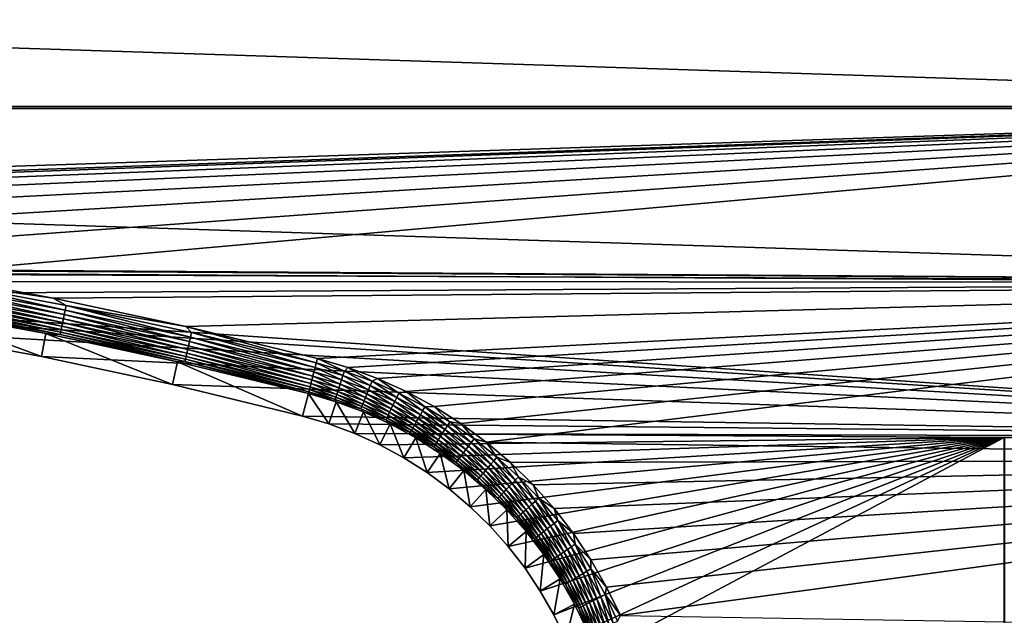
# Model space of a CAD drawing. Extents: x -320 to 320, y -695 to 695.
# Tile 88 of 169: x 107 to 223, y 64 to 134. Entities that reach past the tile are written whole.
import ezdxf

# ---------------------------------------------------------------- set-up
doc = ezdxf.new("R2010")
doc.units = 0
doc.header["$LTSCALE"] = 50.062222
for name, color, linetype in [('1', 7, 'CONTINUOUS'), ('136', 7, 'CONTINUOUS'), ('137', 7, 'CONTINUOUS'), ('164', 7, 'CONTINUOUS'), ('167', 7, 'CONTINUOUS'), ('2', 7, 'CONTINUOUS'), ('35', 7, 'CONTINUOUS'), ('42', 7, 'CONTINUOUS'), ('83', 7, 'CONTINUOUS'), ('90', 7, 'CONTINUOUS')]:
    doc.layers.add(name, color=color, linetype=linetype)

msp = doc.modelspace()

# ---------------------------------------------------------------- linework, layer by layer
at = {"layer": '1', "color": 7, "linetype": 'CONTINUOUS'}
for points in [[(-318.39, 123.88), (-317.65, 144.51), (318.39, 123.88), (-318.39, 123.88)], [(318.39, 123.88), (-317.65, 144.51), (317.65, 144.51), (318.39, 123.88)], [(319.01, 103.24), (-318.39, 123.88), (318.39, 123.88), (319.01, 103.24)], [(-318.39, 123.88), (319.01, 103.24), (0, 105.29), (-318.39, 123.88)], [(0, 105.29), (319.01, 103.24), (15.73, 105.07), (0, 105.29)], [(15.73, 105.07), (319.01, 103.24), (31.45, 104.41), (15.73, 105.07)], [(31.45, 104.41), (319.01, 103.24), (47.14, 103.3), (31.45, 104.41)], [(47.14, 103.3), (319.01, 103.24), (62.79, 101.76), (47.14, 103.3)], [(62.79, 101.76), (319.01, 103.24), (307.5, 85), (62.79, 101.76)], [(78.4, 99.78), (62.79, 101.76), (307.5, 85), (78.4, 99.78)], [(93.94, 97.36), (78.4, 99.78), (307.5, 85), (93.94, 97.36)], [(109.41, 94.51), (93.94, 97.36), (307.5, 85), (109.41, 94.51)], [(124.8, 91.22), (109.41, 94.51), (307.5, 85), (124.8, 91.22)], [(140.08, 87.5), (124.8, 91.22), (307.5, 85), (140.08, 87.5)], [(143.18, 86.59), (140.08, 87.5), (307.5, 85), (143.18, 86.59)], [(146.21, 85.46), (143.18, 86.59), (307.5, 85), (146.21, 85.46)], [(149.15, 84.12), (146.21, 85.46), (222.5, 85), (149.15, 84.12)], [(146.21, 85.46), (307.5, 85), (222.5, 85), (146.21, 85.46)], [(151.99, 82.59), (149.15, 84.12), (222.5, 85), (151.99, 82.59)], [(154.71, 80.86), (151.99, 82.59), (222.5, 85), (154.71, 80.86)], [(157.31, 78.94), (154.71, 80.86), (222.5, 85), (157.31, 78.94)], [(159.77, 76.85), (157.31, 78.94), (222.5, 85), (159.77, 76.85)], [(162.09, 74.6), (159.77, 76.85), (222.5, 85), (162.09, 74.6)], [(164.23, 72.19), (162.09, 74.6), (222.5, 85), (164.23, 72.19)], [(166.21, 69.63), (164.23, 72.19), (222.5, 85), (166.21, 69.63)], [(168, 66.95), (166.21, 69.63), (222.5, 85), (168, 66.95)], [(169.61, 64.14), (168, 66.95), (222.5, 85), (169.61, 64.14)], [(171.01, 61.23), (169.61, 64.14), (222.5, 85), (171.01, 61.23)], [(172.21, 58.24), (171.01, 61.23), (222.5, 85), (172.21, 58.24)], [(222.5, -85), (172.21, 58.24), (222.5, 85), (222.5, -85)]]:
    msp.add_3dface(points, dxfattribs=at)
at = {"layer": '136', "color": 7, "linetype": 'CONTINUOUS'}
for points in [[(222.5, -85), (222.5, 85), (222.5, -85, -6), (222.5, -85)], [(222.5, -85, -6), (222.5, 85), (222.5, 85, -6), (222.5, -85, -6)]]:
    msp.add_3dface(points, dxfattribs=at)
at = {"layer": '137', "color": 7, "linetype": 'CONTINUOUS'}
for points in [[(222.5, 85), (307.5, 85), (222.5, 85, -6), (222.5, 85)], [(307.5, 85), (307.5, 85, -6), (222.5, 85, -6), (307.5, 85)]]:
    msp.add_3dface(points, dxfattribs=at)
at = {"layer": '164', "color": 7, "linetype": 'CONTINUOUS'}
for points in [[(222.5, 85, -6), (307.5, 85, -6), (307.49, 84.99, -6.19), (222.5, 85, -6)], [(222.51, 84.99, -6.19), (222.5, 85, -6), (307.49, 84.99, -6.19), (222.51, 84.99, -6.19)]]:
    msp.add_3dface(points, dxfattribs=at)
at = {"layer": '167', "color": 7, "linetype": 'CONTINUOUS'}
for points in [[(222.5, -85, -6), (222.5, 85, -6), (222.51, 84.99, -6.19), (222.5, -85, -6)], [(222.51, -84.99, -6.19), (222.5, -85, -6), (222.51, 84.99, -6.19), (222.51, -84.99, -6.19)]]:
    msp.add_3dface(points, dxfattribs=at)
at = {"layer": '2', "color": 7, "linetype": 'CONTINUOUS'}
for points in [[(311.39, 123.65, 11), (310.66, 144.25, 11), (-311.39, 123.65, 11), (311.39, 123.65, 11)], [(-311.39, 123.65, 11), (310.66, 144.25, 11), (-310.66, 144.25, 11), (-311.39, 123.65, 11)], [(-312.01, 103.05, 11), (311.39, 123.65, 11), (-311.39, 123.65, 11), (-312.01, 103.05, 11)], [(311.39, 123.65, 11), (-312.01, 103.05, 11), (-15.93, 112.06, 11), (311.39, 123.65, 11)], [(0, 112.29, 11), (311.39, 123.65, 11), (-15.93, 112.06, 11), (0, 112.29, 11)], [(15.93, 112.06, 11), (311.39, 123.65, 11), (0, 112.29, 11), (15.93, 112.06, 11)], [(31.84, 111.39, 11), (311.39, 123.65, 11), (15.93, 112.06, 11), (31.84, 111.39, 11)], [(47.73, 110.28, 11), (311.39, 123.65, 11), (31.84, 111.39, 11), (47.73, 110.28, 11)], [(63.58, 108.71, 11), (311.39, 123.65, 11), (47.73, 110.28, 11), (63.58, 108.71, 11)], [(79.38, 106.71, 11), (311.39, 123.65, 11), (63.58, 108.71, 11), (79.38, 106.71, 11)], [(95.12, 104.26, 11), (311.39, 123.65, 11), (79.38, 106.71, 11), (95.12, 104.26, 11)], [(312.01, 103.05, 11), (311.39, 123.65, 11), (95.12, 104.26, 11), (312.01, 103.05, 11)], [(110.78, 101.37, 11), (312.01, 103.05, 11), (95.12, 104.26, 11), (110.78, 101.37, 11)], [(126.36, 98.04, 11), (312.01, 103.05, 11), (110.78, 101.37, 11), (126.36, 98.04, 11)], [(141.83, 94.28, 11), (312.01, 103.05, 11), (126.36, 98.04, 11), (141.83, 94.28, 11)], [(312.01, 103.05, 11), (141.83, 94.28, 11), (145.39, 93.22, 11), (312.01, 103.05, 11)], [(148.88, 91.93, 11), (312.01, 103.05, 11), (145.39, 93.22, 11), (148.88, 91.93, 11)], [(152.26, 90.39, 11), (312.01, 103.05, 11), (148.88, 91.93, 11), (152.26, 90.39, 11)], [(155.53, 88.62, 11), (312.01, 103.05, 11), (152.26, 90.39, 11), (155.53, 88.62, 11)], [(158.66, 86.63, 11), (312.01, 103.05, 11), (155.53, 88.62, 11), (158.66, 86.63, 11)], [(161.66, 84.43, 11), (312.01, 103.05, 11), (158.66, 86.63, 11), (161.66, 84.43, 11)], [(312.52, 82.44, 11), (312.01, 103.05, 11), (161.66, 84.43, 11), (312.52, 82.44, 11)], [(164.49, 82.03, 11), (312.52, 82.44, 11), (161.66, 84.43, 11), (164.49, 82.03, 11)], [(167.15, 79.43, 11), (312.52, 82.44, 11), (164.49, 82.03, 11), (167.15, 79.43, 11)], [(169.62, 76.66, 11), (312.52, 82.44, 11), (167.15, 79.43, 11), (169.62, 76.66, 11)], [(171.89, 73.72, 11), (312.52, 82.44, 11), (169.62, 76.66, 11), (171.89, 73.72, 11)], [(173.95, 70.63, 11), (312.52, 82.44, 11), (171.89, 73.72, 11), (173.95, 70.63, 11)], [(175.8, 67.4, 11), (312.52, 82.44, 11), (173.95, 70.63, 11), (175.8, 67.4, 11)], [(177.41, 64.06, 11), (312.52, 82.44, 11), (175.8, 67.4, 11), (177.41, 64.06, 11)], [(312.91, 61.83, 11), (312.52, 82.44, 11), (177.41, 64.06, 11), (312.91, 61.83, 11)]]:
    msp.add_3dface(points, dxfattribs=at)
at = {"layer": '35', "color": 7, "linetype": 'CONTINUOUS'}
for points in [[(93.94, 97.36), (109.41, 94.51), (94.4, 100.06, 7.97), (93.94, 97.36)], [(94.4, 100.06, 7.97), (109.41, 94.51), (109.95, 97.2, 7.97), (94.4, 100.06, 7.97)], [(109.41, 94.51), (124.8, 91.22), (109.95, 97.2, 7.97), (109.41, 94.51)], [(109.95, 97.2, 7.97), (124.8, 91.22), (125.41, 93.89, 7.97), (109.95, 97.2, 7.97)], [(124.8, 91.22), (140.08, 87.5), (125.41, 93.89, 7.97), (124.8, 91.22)], [(125.41, 93.89, 7.97), (140.08, 87.5), (140.77, 90.16, 7.97), (125.41, 93.89, 7.97)]]:
    msp.add_3dface(points, dxfattribs=at)
at = {"layer": '42', "color": 7, "linetype": 'CONTINUOUS'}
for points in [[(140.08, 87.5), (143.18, 86.59), (140.77, 90.16, 7.97), (140.08, 87.5)], [(140.77, 90.16, 7.97), (143.18, 86.59), (144.05, 89.19, 7.97), (140.77, 90.16, 7.97)], [(143.18, 86.59), (146.21, 85.46), (144.05, 89.19, 7.97), (143.18, 86.59)], [(144.05, 89.19, 7.97), (146.21, 85.46), (147.25, 87.99, 7.97), (144.05, 89.19, 7.97)], [(146.21, 85.46), (149.15, 84.12), (147.25, 87.99, 7.97), (146.21, 85.46)], [(147.25, 87.99, 7.97), (149.15, 84.12), (150.37, 86.58, 7.97), (147.25, 87.99, 7.97)], [(149.15, 84.12), (151.99, 82.59), (150.37, 86.58, 7.97), (149.15, 84.12)], [(150.37, 86.58, 7.97), (151.99, 82.59), (153.37, 84.95, 7.97), (150.37, 86.58, 7.97)], [(151.99, 82.59), (154.71, 80.86), (153.37, 84.95, 7.97), (151.99, 82.59)], [(153.37, 84.95, 7.97), (154.71, 80.86), (156.26, 83.12, 7.97), (153.37, 84.95, 7.97)], [(154.71, 80.86), (157.31, 78.94), (156.26, 83.12, 7.97), (154.71, 80.86)], [(156.26, 83.12, 7.97), (157.31, 78.94), (159.02, 81.09, 7.97), (156.26, 83.12, 7.97)], [(157.31, 78.94), (159.77, 76.85), (159.02, 81.09, 7.97), (157.31, 78.94)], [(159.02, 81.09, 7.97), (159.77, 76.85), (161.62, 78.88, 7.97), (159.02, 81.09, 7.97)], [(159.77, 76.85), (162.09, 74.6), (161.62, 78.88, 7.97), (159.77, 76.85)], [(161.62, 78.88, 7.97), (162.09, 74.6), (164.07, 76.49, 7.97), (161.62, 78.88, 7.97)], [(162.09, 74.6), (164.23, 72.19), (164.07, 76.49, 7.97), (162.09, 74.6)], [(164.07, 76.49, 7.97), (164.23, 72.19), (166.34, 73.94, 7.97), (164.07, 76.49, 7.97)], [(164.23, 72.19), (166.21, 69.63), (166.34, 73.94, 7.97), (164.23, 72.19)], [(166.34, 73.94, 7.97), (166.21, 69.63), (168.44, 71.23, 7.97), (166.34, 73.94, 7.97)], [(166.21, 69.63), (168, 66.95), (168.44, 71.23, 7.97), (166.21, 69.63)], [(168.44, 71.23, 7.97), (168, 66.95), (170.33, 68.39, 7.97), (168.44, 71.23, 7.97)], [(168, 66.95), (169.61, 64.14), (170.33, 68.39, 7.97), (168, 66.95)], [(170.33, 68.39, 7.97), (169.61, 64.14), (172.03, 65.42, 7.97), (170.33, 68.39, 7.97)], [(169.61, 64.14), (171.01, 61.23), (172.03, 65.42, 7.97), (169.61, 64.14)], [(172.03, 65.42, 7.97), (171.01, 61.23), (173.52, 62.34, 7.97), (172.03, 65.42, 7.97)]]:
    msp.add_3dface(points, dxfattribs=at)
at = {"layer": '83', "color": 7, "linetype": 'CONTINUOUS'}
for points in [[(110.78, 101.37, 11), (95.12, 104.26, 11), (97.5, 103.28, 10.97), (110.78, 101.37, 11)], [(112.2, 99.96, 10.86), (97.5, 103.28, 10.97), (97.4, 102.74, 10.86), (112.2, 99.96, 10.86)], [(112.31, 100.49, 10.97), (110.78, 101.37, 11), (97.5, 103.28, 10.97), (112.31, 100.49, 10.97)], [(112.31, 100.49, 10.97), (97.5, 103.28, 10.97), (112.2, 99.96, 10.86), (112.31, 100.49, 10.97)], [(112, 98.94, 10.46), (97.31, 102.22, 10.69), (97.23, 101.72, 10.46), (112, 98.94, 10.46)], [(112.1, 99.44, 10.69), (97.4, 102.74, 10.86), (97.31, 102.22, 10.69), (112.1, 99.44, 10.69)], [(112.1, 99.44, 10.69), (97.31, 102.22, 10.69), (112, 98.94, 10.46), (112.1, 99.44, 10.69)], [(112.2, 99.96, 10.86), (97.4, 102.74, 10.86), (112.1, 99.44, 10.69), (112.2, 99.96, 10.86)], [(111.74, 97.67, 9.41), (97.07, 100.83, 9.81), (97, 100.45, 9.41), (111.74, 97.67, 9.41)], [(111.82, 98.05, 9.81), (97.14, 101.26, 10.16), (97.07, 100.83, 9.81), (111.82, 98.05, 9.81)], [(111.82, 98.05, 9.81), (97.07, 100.83, 9.81), (111.74, 97.67, 9.41), (111.82, 98.05, 9.81)], [(111.9, 98.48, 10.16), (97.23, 101.72, 10.46), (97.14, 101.26, 10.16), (111.9, 98.48, 10.16)], [(111.9, 98.48, 10.16), (97.14, 101.26, 10.16), (111.82, 98.05, 9.81), (111.9, 98.48, 10.16)], [(112, 98.94, 10.46), (97.23, 101.72, 10.46), (111.9, 98.48, 10.16), (112, 98.94, 10.46)], [(126.36, 98.04, 11), (110.78, 101.37, 11), (112.31, 100.49, 10.97), (126.36, 98.04, 11)], [(94.4, 100.06, 7.97), (109.95, 97.2, 7.97), (96.9, 99.85, 8.48), (94.4, 100.06, 7.97)], [(111.62, 97.08, 8.48), (96.95, 100.12, 8.96), (96.9, 99.85, 8.48), (111.62, 97.08, 8.48)], [(109.95, 97.2, 7.97), (111.62, 97.08, 8.48), (96.9, 99.85, 8.48), (109.95, 97.2, 7.97)], [(111.68, 97.35, 8.96), (97, 100.45, 9.41), (96.95, 100.12, 8.96), (111.68, 97.35, 8.96)], [(111.68, 97.35, 8.96), (96.95, 100.12, 8.96), (111.62, 97.08, 8.48), (111.68, 97.35, 8.96)], [(111.74, 97.67, 9.41), (97, 100.45, 9.41), (111.68, 97.35, 8.96), (111.74, 97.67, 9.41)], [(126.81, 96.26, 10.69), (112.2, 99.96, 10.86), (112.1, 99.44, 10.69), (126.81, 96.26, 10.69)], [(126.92, 96.78, 10.86), (112.31, 100.49, 10.97), (112.2, 99.96, 10.86), (126.92, 96.78, 10.86)], [(126.92, 96.78, 10.86), (112.2, 99.96, 10.86), (126.81, 96.26, 10.69), (126.92, 96.78, 10.86)], [(127.05, 97.31, 10.97), (126.36, 98.04, 11), (112.31, 100.49, 10.97), (127.05, 97.31, 10.97)], [(127.05, 97.31, 10.97), (112.31, 100.49, 10.97), (126.92, 96.78, 10.86), (127.05, 97.31, 10.97)], [(126.49, 94.88, 9.81), (111.9, 98.48, 10.16), (111.82, 98.05, 9.81), (126.49, 94.88, 9.81)], [(126.59, 95.31, 10.16), (112, 98.94, 10.46), (111.9, 98.48, 10.16), (126.59, 95.31, 10.16)], [(126.59, 95.31, 10.16), (111.9, 98.48, 10.16), (126.49, 94.88, 9.81), (126.59, 95.31, 10.16)], [(126.69, 95.77, 10.46), (112.1, 99.44, 10.69), (112, 98.94, 10.46), (126.69, 95.77, 10.46)], [(126.69, 95.77, 10.46), (112, 98.94, 10.46), (126.59, 95.31, 10.16), (126.69, 95.77, 10.46)], [(126.81, 96.26, 10.69), (112.1, 99.44, 10.69), (126.69, 95.77, 10.46), (126.81, 96.26, 10.69)], [(109.95, 97.2, 7.97), (125.41, 93.89, 7.97), (111.62, 97.08, 8.48), (109.95, 97.2, 7.97)], [(126.27, 93.91, 8.48), (111.68, 97.35, 8.96), (111.62, 97.08, 8.48), (126.27, 93.91, 8.48)], [(126.33, 94.18, 8.96), (111.74, 97.67, 9.41), (111.68, 97.35, 8.96), (126.33, 94.18, 8.96)], [(126.33, 94.18, 8.96), (111.68, 97.35, 8.96), (126.27, 93.91, 8.48), (126.33, 94.18, 8.96)], [(126.4, 94.51, 9.41), (111.82, 98.05, 9.81), (111.74, 97.67, 9.41), (126.4, 94.51, 9.41)], [(126.4, 94.51, 9.41), (111.74, 97.67, 9.41), (126.33, 94.18, 8.96), (126.4, 94.51, 9.41)], [(126.49, 94.88, 9.81), (111.82, 98.05, 9.81), (126.4, 94.51, 9.41), (126.49, 94.88, 9.81)], [(141.83, 94.28, 11), (126.36, 98.04, 11), (141.69, 93.74, 10.97), (141.83, 94.28, 11)], [(141.69, 93.74, 10.97), (126.36, 98.04, 11), (127.05, 97.31, 10.97), (141.69, 93.74, 10.97)], [(141.56, 93.21, 10.86), (127.05, 97.31, 10.97), (126.92, 96.78, 10.86), (141.56, 93.21, 10.86)], [(141.69, 93.74, 10.97), (127.05, 97.31, 10.97), (141.56, 93.21, 10.86), (141.69, 93.74, 10.97)], [(125.41, 93.89, 7.97), (126.27, 93.91, 8.48), (111.62, 97.08, 8.48), (125.41, 93.89, 7.97)], [(141.3, 92.2, 10.46), (126.81, 96.26, 10.69), (126.69, 95.77, 10.46), (141.3, 92.2, 10.46)], [(141.42, 92.69, 10.69), (126.92, 96.78, 10.86), (126.81, 96.26, 10.69), (141.42, 92.69, 10.69)], [(141.42, 92.69, 10.69), (126.81, 96.26, 10.69), (141.3, 92.2, 10.46), (141.42, 92.69, 10.69)], [(141.56, 93.21, 10.86), (126.92, 96.78, 10.86), (141.42, 92.69, 10.69), (141.56, 93.21, 10.86)], [(140.97, 90.95, 9.41), (126.49, 94.88, 9.81), (126.4, 94.51, 9.41), (140.97, 90.95, 9.41)], [(141.07, 91.33, 9.81), (126.59, 95.31, 10.16), (126.49, 94.88, 9.81), (141.07, 91.33, 9.81)], [(141.07, 91.33, 9.81), (126.49, 94.88, 9.81), (140.97, 90.95, 9.41), (141.07, 91.33, 9.81)], [(141.18, 91.75, 10.16), (126.69, 95.77, 10.46), (126.59, 95.31, 10.16), (141.18, 91.75, 10.16)], [(141.18, 91.75, 10.16), (126.59, 95.31, 10.16), (141.07, 91.33, 9.81), (141.18, 91.75, 10.16)], [(141.3, 92.2, 10.46), (126.69, 95.77, 10.46), (141.18, 91.75, 10.16), (141.3, 92.2, 10.46)], [(125.41, 93.89, 7.97), (140.77, 90.16, 7.97), (126.27, 93.91, 8.48), (125.41, 93.89, 7.97)], [(140.82, 90.36, 8.48), (126.33, 94.18, 8.96), (126.27, 93.91, 8.48), (140.82, 90.36, 8.48)], [(140.77, 90.16, 7.97), (140.82, 90.36, 8.48), (126.27, 93.91, 8.48), (140.77, 90.16, 7.97)], [(140.89, 90.63, 8.96), (126.4, 94.51, 9.41), (126.33, 94.18, 8.96), (140.89, 90.63, 8.96)], [(140.89, 90.63, 8.96), (126.33, 94.18, 8.96), (140.82, 90.36, 8.48), (140.89, 90.63, 8.96)], [(140.97, 90.95, 9.41), (126.4, 94.51, 9.41), (140.89, 90.63, 8.96), (140.97, 90.95, 9.41)]]:
    msp.add_3dface(points, dxfattribs=at)
at = {"layer": '90', "color": 7, "linetype": 'CONTINUOUS'}
for points in [[(141.69, 93.74, 10.97), (141.56, 93.21, 10.86), (144.83, 92.25, 10.86), (141.69, 93.74, 10.97)], [(141.83, 94.28, 11), (141.69, 93.74, 10.97), (145, 92.77, 10.97), (141.83, 94.28, 11)], [(145, 92.77, 10.97), (141.69, 93.74, 10.97), (144.83, 92.25, 10.86), (145, 92.77, 10.97)], [(145.39, 93.22, 11), (141.83, 94.28, 11), (145, 92.77, 10.97), (145.39, 93.22, 11)], [(141.42, 92.69, 10.69), (141.3, 92.2, 10.46), (144.5, 91.26, 10.46), (141.42, 92.69, 10.69)], [(141.56, 93.21, 10.86), (141.42, 92.69, 10.69), (144.66, 91.74, 10.69), (141.56, 93.21, 10.86)], [(144.66, 91.74, 10.69), (141.42, 92.69, 10.69), (144.5, 91.26, 10.46), (144.66, 91.74, 10.69)], [(144.83, 92.25, 10.86), (141.56, 93.21, 10.86), (144.66, 91.74, 10.69), (144.83, 92.25, 10.86)], [(148.03, 91.08, 10.86), (145, 92.77, 10.97), (144.83, 92.25, 10.86), (148.03, 91.08, 10.86)], [(148.24, 91.59, 10.97), (145.39, 93.22, 11), (145, 92.77, 10.97), (148.24, 91.59, 10.97)], [(148.24, 91.59, 10.97), (145, 92.77, 10.97), (148.03, 91.08, 10.86), (148.24, 91.59, 10.97)], [(148.88, 91.93, 11), (145.39, 93.22, 11), (148.24, 91.59, 10.97), (148.88, 91.93, 11)], [(141.18, 91.75, 10.16), (141.07, 91.33, 9.81), (144.22, 90.4, 9.81), (141.18, 91.75, 10.16)], [(141.3, 92.2, 10.46), (141.18, 91.75, 10.16), (144.36, 90.81, 10.16), (141.3, 92.2, 10.46)], [(144.36, 90.81, 10.16), (141.18, 91.75, 10.16), (144.22, 90.4, 9.81), (144.36, 90.81, 10.16)], [(144.5, 91.26, 10.46), (141.3, 92.2, 10.46), (144.36, 90.81, 10.16), (144.5, 91.26, 10.46)], [(147.65, 90.12, 10.46), (144.66, 91.74, 10.69), (144.5, 91.26, 10.46), (147.65, 90.12, 10.46)], [(147.83, 90.59, 10.69), (144.83, 92.25, 10.86), (144.66, 91.74, 10.69), (147.83, 90.59, 10.69)], [(147.83, 90.59, 10.69), (144.66, 91.74, 10.69), (147.65, 90.12, 10.46), (147.83, 90.59, 10.69)], [(148.03, 91.08, 10.86), (144.83, 92.25, 10.86), (147.83, 90.59, 10.69), (148.03, 91.08, 10.86)], [(151.15, 89.7, 10.86), (148.24, 91.59, 10.97), (148.03, 91.08, 10.86), (151.15, 89.7, 10.86)], [(151.39, 90.2, 10.97), (148.88, 91.93, 11), (148.24, 91.59, 10.97), (151.39, 90.2, 10.97)], [(151.39, 90.2, 10.97), (148.24, 91.59, 10.97), (151.15, 89.7, 10.86), (151.39, 90.2, 10.97)], [(152.26, 90.39, 11), (148.88, 91.93, 11), (151.39, 90.2, 10.97), (152.26, 90.39, 11)], [(140.77, 90.16, 7.97), (144.05, 89.19, 7.97), (140.82, 90.36, 8.48), (140.77, 90.16, 7.97)], [(140.89, 90.63, 8.96), (140.82, 90.36, 8.48), (143.91, 89.46, 8.48), (140.89, 90.63, 8.96)], [(140.82, 90.36, 8.48), (144.05, 89.19, 7.97), (143.91, 89.46, 8.48), (140.82, 90.36, 8.48)], [(140.97, 90.95, 9.41), (140.89, 90.63, 8.96), (144, 89.72, 8.96), (140.97, 90.95, 9.41)], [(144, 89.72, 8.96), (140.89, 90.63, 8.96), (143.91, 89.46, 8.48), (144, 89.72, 8.96)], [(141.07, 91.33, 9.81), (140.97, 90.95, 9.41), (144.1, 90.04, 9.41), (141.07, 91.33, 9.81)], [(144.1, 90.04, 9.41), (140.97, 90.95, 9.41), (144, 89.72, 8.96), (144.1, 90.04, 9.41)], [(144.22, 90.4, 9.81), (141.07, 91.33, 9.81), (144.1, 90.04, 9.41), (144.22, 90.4, 9.81)], [(147.16, 88.92, 9.41), (144.22, 90.4, 9.81), (144.1, 90.04, 9.41), (147.16, 88.92, 9.41)], [(147.31, 89.28, 9.81), (144.36, 90.81, 10.16), (144.22, 90.4, 9.81), (147.31, 89.28, 9.81)], [(147.31, 89.28, 9.81), (144.22, 90.4, 9.81), (147.16, 88.92, 9.41), (147.31, 89.28, 9.81)], [(147.47, 89.68, 10.16), (144.5, 91.26, 10.46), (144.36, 90.81, 10.16), (147.47, 89.68, 10.16)], [(147.47, 89.68, 10.16), (144.36, 90.81, 10.16), (147.31, 89.28, 9.81), (147.47, 89.68, 10.16)], [(147.65, 90.12, 10.46), (144.5, 91.26, 10.46), (147.47, 89.68, 10.16), (147.65, 90.12, 10.46)], [(150.7, 88.77, 10.46), (147.83, 90.59, 10.69), (147.65, 90.12, 10.46), (150.7, 88.77, 10.46)], [(150.92, 89.22, 10.69), (148.03, 91.08, 10.86), (147.83, 90.59, 10.69), (150.92, 89.22, 10.69)], [(150.92, 89.22, 10.69), (147.83, 90.59, 10.69), (150.7, 88.77, 10.46), (150.92, 89.22, 10.69)], [(151.15, 89.7, 10.86), (148.03, 91.08, 10.86), (150.92, 89.22, 10.69), (151.15, 89.7, 10.86)], [(154.45, 88.6, 10.97), (152.26, 90.39, 11), (151.39, 90.2, 10.97), (154.45, 88.6, 10.97)], [(155.53, 88.62, 11), (152.26, 90.39, 11), (154.45, 88.6, 10.97), (155.53, 88.62, 11)], [(146.93, 88.35, 8.48), (144, 89.72, 8.96), (143.91, 89.46, 8.48), (146.93, 88.35, 8.48)], [(144.05, 89.19, 7.97), (146.93, 88.35, 8.48), (143.91, 89.46, 8.48), (144.05, 89.19, 7.97)], [(147.04, 88.61, 8.96), (144.1, 90.04, 9.41), (144, 89.72, 8.96), (147.04, 88.61, 8.96)], [(147.04, 88.61, 8.96), (144, 89.72, 8.96), (146.93, 88.35, 8.48), (147.04, 88.61, 8.96)], [(144.05, 89.19, 7.97), (147.25, 87.99, 7.97), (146.93, 88.35, 8.48), (144.05, 89.19, 7.97)], [(147.16, 88.92, 9.41), (144.1, 90.04, 9.41), (147.04, 88.61, 8.96), (147.16, 88.92, 9.41)], [(150.14, 87.6, 9.41), (147.31, 89.28, 9.81), (147.16, 88.92, 9.41), (150.14, 87.6, 9.41)], [(150.31, 87.95, 9.81), (147.47, 89.68, 10.16), (147.31, 89.28, 9.81), (150.31, 87.95, 9.81)], [(150.31, 87.95, 9.81), (147.31, 89.28, 9.81), (150.14, 87.6, 9.41), (150.31, 87.95, 9.81)], [(150.5, 88.34, 10.16), (147.65, 90.12, 10.46), (147.47, 89.68, 10.16), (150.5, 88.34, 10.16)], [(150.5, 88.34, 10.16), (147.47, 89.68, 10.16), (150.31, 87.95, 9.81), (150.5, 88.34, 10.16)], [(150.7, 88.77, 10.46), (147.65, 90.12, 10.46), (150.5, 88.34, 10.16), (150.7, 88.77, 10.46)], [(153.67, 87.22, 10.46), (150.92, 89.22, 10.69), (150.7, 88.77, 10.46), (153.67, 87.22, 10.46)], [(153.92, 87.66, 10.69), (151.15, 89.7, 10.86), (150.92, 89.22, 10.69), (153.92, 87.66, 10.69)], [(153.92, 87.66, 10.69), (150.92, 89.22, 10.69), (153.67, 87.22, 10.46), (153.92, 87.66, 10.69)], [(154.18, 88.12, 10.86), (151.39, 90.2, 10.97), (151.15, 89.7, 10.86), (154.18, 88.12, 10.86)], [(154.18, 88.12, 10.86), (151.15, 89.7, 10.86), (153.92, 87.66, 10.69), (154.18, 88.12, 10.86)], [(154.45, 88.6, 10.97), (151.39, 90.2, 10.97), (154.18, 88.12, 10.86), (154.45, 88.6, 10.97)], [(149.88, 87.05, 8.48), (147.04, 88.61, 8.96), (146.93, 88.35, 8.48), (149.88, 87.05, 8.48)], [(147.25, 87.99, 7.97), (149.88, 87.05, 8.48), (146.93, 88.35, 8.48), (147.25, 87.99, 7.97)], [(150, 87.3, 8.96), (147.16, 88.92, 9.41), (147.04, 88.61, 8.96), (150, 87.3, 8.96)], [(150, 87.3, 8.96), (147.04, 88.61, 8.96), (149.88, 87.05, 8.48), (150, 87.3, 8.96)], [(150.14, 87.6, 9.41), (147.16, 88.92, 9.41), (150, 87.3, 8.96), (150.14, 87.6, 9.41)], [(147.25, 87.99, 7.97), (150.37, 86.58, 7.97), (149.88, 87.05, 8.48), (147.25, 87.99, 7.97)], [(153.03, 86.09, 9.41), (150.31, 87.95, 9.81), (150.14, 87.6, 9.41), (153.03, 86.09, 9.41)], [(153.22, 86.43, 9.81), (150.5, 88.34, 10.16), (150.31, 87.95, 9.81), (153.22, 86.43, 9.81)], [(153.22, 86.43, 9.81), (150.31, 87.95, 9.81), (153.03, 86.09, 9.41), (153.22, 86.43, 9.81)], [(153.44, 86.81, 10.16), (150.7, 88.77, 10.46), (150.5, 88.34, 10.16), (153.44, 86.81, 10.16)], [(153.44, 86.81, 10.16), (150.5, 88.34, 10.16), (153.22, 86.43, 9.81), (153.44, 86.81, 10.16)], [(153.67, 87.22, 10.46), (150.7, 88.77, 10.46), (153.44, 86.81, 10.16), (153.67, 87.22, 10.46)], [(156.8, 85.91, 10.69), (154.18, 88.12, 10.86), (153.92, 87.66, 10.69), (156.8, 85.91, 10.69)], [(157.09, 86.35, 10.86), (154.45, 88.6, 10.97), (154.18, 88.12, 10.86), (157.09, 86.35, 10.86)], [(157.09, 86.35, 10.86), (154.18, 88.12, 10.86), (156.8, 85.91, 10.69), (157.09, 86.35, 10.86)], [(157.39, 86.81, 10.97), (155.53, 88.62, 11), (154.45, 88.6, 10.97), (157.39, 86.81, 10.97)], [(157.39, 86.81, 10.97), (154.45, 88.6, 10.97), (157.09, 86.35, 10.86), (157.39, 86.81, 10.97)], [(158.66, 86.63, 11), (155.53, 88.62, 11), (157.39, 86.81, 10.97), (158.66, 86.63, 11)], [(152.74, 85.56, 8.48), (150, 87.3, 8.96), (149.88, 87.05, 8.48), (152.74, 85.56, 8.48)], [(150.37, 86.58, 7.97), (152.74, 85.56, 8.48), (149.88, 87.05, 8.48), (150.37, 86.58, 7.97)], [(152.87, 85.8, 8.96), (150.14, 87.6, 9.41), (150, 87.3, 8.96), (152.87, 85.8, 8.96)], [(152.87, 85.8, 8.96), (150, 87.3, 8.96), (152.74, 85.56, 8.48), (152.87, 85.8, 8.96)], [(153.03, 86.09, 9.41), (150.14, 87.6, 9.41), (152.87, 85.8, 8.96), (153.03, 86.09, 9.41)], [(156.03, 84.73, 9.81), (153.44, 86.81, 10.16), (153.22, 86.43, 9.81), (156.03, 84.73, 9.81)], [(156.27, 85.09, 10.16), (153.67, 87.22, 10.46), (153.44, 86.81, 10.16), (156.27, 85.09, 10.16)], [(156.27, 85.09, 10.16), (153.44, 86.81, 10.16), (156.03, 84.73, 9.81), (156.27, 85.09, 10.16)], [(156.53, 85.49, 10.46), (153.92, 87.66, 10.69), (153.67, 87.22, 10.46), (156.53, 85.49, 10.46)], [(156.53, 85.49, 10.46), (153.67, 87.22, 10.46), (156.27, 85.09, 10.16), (156.53, 85.49, 10.46)], [(156.8, 85.91, 10.69), (153.92, 87.66, 10.69), (156.53, 85.49, 10.46), (156.8, 85.91, 10.69)], [(159.89, 84.4, 10.86), (157.39, 86.81, 10.97), (157.09, 86.35, 10.86), (159.89, 84.4, 10.86)], [(160.22, 84.84, 10.97), (158.66, 86.63, 11), (157.39, 86.81, 10.97), (160.22, 84.84, 10.97)], [(160.22, 84.84, 10.97), (157.39, 86.81, 10.97), (159.89, 84.4, 10.86), (160.22, 84.84, 10.97)], [(150.37, 86.58, 7.97), (153.37, 84.95, 7.97), (152.74, 85.56, 8.48), (150.37, 86.58, 7.97)], [(155.49, 83.89, 8.48), (152.87, 85.8, 8.96), (152.74, 85.56, 8.48), (155.49, 83.89, 8.48)], [(155.64, 84.12, 8.96), (153.03, 86.09, 9.41), (152.87, 85.8, 8.96), (155.64, 84.12, 8.96)], [(155.64, 84.12, 8.96), (152.87, 85.8, 8.96), (155.49, 83.89, 8.48), (155.64, 84.12, 8.96)], [(155.82, 84.4, 9.41), (153.22, 86.43, 9.81), (153.03, 86.09, 9.41), (155.82, 84.4, 9.41)], [(155.82, 84.4, 9.41), (153.03, 86.09, 9.41), (155.64, 84.12, 8.96), (155.82, 84.4, 9.41)], [(156.03, 84.73, 9.81), (153.22, 86.43, 9.81), (155.82, 84.4, 9.41), (156.03, 84.73, 9.81)], [(159.27, 83.57, 10.46), (156.8, 85.91, 10.69), (156.53, 85.49, 10.46), (159.27, 83.57, 10.46)], [(159.57, 83.97, 10.69), (157.09, 86.35, 10.86), (156.8, 85.91, 10.69), (159.57, 83.97, 10.69)], [(159.57, 83.97, 10.69), (156.8, 85.91, 10.69), (159.27, 83.57, 10.46), (159.57, 83.97, 10.69)], [(159.89, 84.4, 10.86), (157.09, 86.35, 10.86), (159.57, 83.97, 10.69), (159.89, 84.4, 10.86)], [(161.66, 84.43, 11), (158.66, 86.63, 11), (160.22, 84.84, 10.97), (161.66, 84.43, 11)], [(153.37, 84.95, 7.97), (155.49, 83.89, 8.48), (152.74, 85.56, 8.48), (153.37, 84.95, 7.97)], [(153.37, 84.95, 7.97), (156.26, 83.12, 7.97), (155.49, 83.89, 8.48), (153.37, 84.95, 7.97)], [(158.49, 82.53, 9.41), (156.03, 84.73, 9.81), (155.82, 84.4, 9.41), (158.49, 82.53, 9.41)], [(158.72, 82.84, 9.81), (156.27, 85.09, 10.16), (156.03, 84.73, 9.81), (158.72, 82.84, 9.81)], [(158.72, 82.84, 9.81), (156.03, 84.73, 9.81), (158.49, 82.53, 9.41), (158.72, 82.84, 9.81)], [(158.98, 83.19, 10.16), (156.53, 85.49, 10.46), (156.27, 85.09, 10.16), (158.98, 83.19, 10.16)], [(158.98, 83.19, 10.16), (156.27, 85.09, 10.16), (158.72, 82.84, 9.81), (158.98, 83.19, 10.16)], [(159.27, 83.57, 10.46), (156.53, 85.49, 10.46), (158.98, 83.19, 10.16), (159.27, 83.57, 10.46)], [(162.55, 82.26, 10.86), (160.22, 84.84, 10.97), (159.89, 84.4, 10.86), (162.55, 82.26, 10.86)], [(162.91, 82.68, 10.97), (161.66, 84.43, 11), (160.22, 84.84, 10.97), (162.91, 82.68, 10.97)], [(162.91, 82.68, 10.97), (160.22, 84.84, 10.97), (162.55, 82.26, 10.86), (162.91, 82.68, 10.97)], [(164.49, 82.03, 11), (161.66, 84.43, 11), (162.91, 82.68, 10.97), (164.49, 82.03, 11)], [(158.13, 82.05, 8.48), (155.64, 84.12, 8.96), (155.49, 83.89, 8.48), (158.13, 82.05, 8.48)], [(156.26, 83.12, 7.97), (158.13, 82.05, 8.48), (155.49, 83.89, 8.48), (156.26, 83.12, 7.97)], [(158.29, 82.27, 8.96), (155.82, 84.4, 9.41), (155.64, 84.12, 8.96), (158.29, 82.27, 8.96)], [(158.29, 82.27, 8.96), (155.64, 84.12, 8.96), (158.13, 82.05, 8.48), (158.29, 82.27, 8.96)], [(158.49, 82.53, 9.41), (155.82, 84.4, 9.41), (158.29, 82.27, 8.96), (158.49, 82.53, 9.41)], [(161.57, 81.12, 10.16), (159.27, 83.57, 10.46), (158.98, 83.19, 10.16), (161.57, 81.12, 10.16)], [(161.88, 81.48, 10.46), (159.57, 83.97, 10.69), (159.27, 83.57, 10.46), (161.88, 81.48, 10.46)], [(161.88, 81.48, 10.46), (159.27, 83.57, 10.46), (161.57, 81.12, 10.16), (161.88, 81.48, 10.46)], [(162.2, 81.86, 10.69), (159.89, 84.4, 10.86), (159.57, 83.97, 10.69), (162.2, 81.86, 10.69)], [(162.2, 81.86, 10.69), (159.57, 83.97, 10.69), (161.88, 81.48, 10.46), (162.2, 81.86, 10.69)], [(162.55, 82.26, 10.86), (159.89, 84.4, 10.86), (162.2, 81.86, 10.69), (162.55, 82.26, 10.86)], [(156.26, 83.12, 7.97), (159.02, 81.09, 7.97), (158.13, 82.05, 8.48), (156.26, 83.12, 7.97)], [(160.64, 80.03, 8.48), (158.29, 82.27, 8.96), (158.13, 82.05, 8.48), (160.64, 80.03, 8.48)], [(160.82, 80.24, 8.96), (158.49, 82.53, 9.41), (158.29, 82.27, 8.96), (160.82, 80.24, 8.96)], [(160.82, 80.24, 8.96), (158.29, 82.27, 8.96), (160.64, 80.03, 8.48), (160.82, 80.24, 8.96)], [(161.03, 80.49, 9.41), (158.72, 82.84, 9.81), (158.49, 82.53, 9.41), (161.03, 80.49, 9.41)], [(161.03, 80.49, 9.41), (158.49, 82.53, 9.41), (160.82, 80.24, 8.96), (161.03, 80.49, 9.41)], [(161.29, 80.79, 9.81), (158.98, 83.19, 10.16), (158.72, 82.84, 9.81), (161.29, 80.79, 9.81)], [(161.29, 80.79, 9.81), (158.72, 82.84, 9.81), (161.03, 80.49, 9.41), (161.29, 80.79, 9.81)], [(161.57, 81.12, 10.16), (158.98, 83.19, 10.16), (161.29, 80.79, 9.81), (161.57, 81.12, 10.16)], [(164.7, 79.58, 10.69), (162.55, 82.26, 10.86), (162.2, 81.86, 10.69), (164.7, 79.58, 10.69)], [(165.07, 79.96, 10.86), (162.91, 82.68, 10.97), (162.55, 82.26, 10.86), (165.07, 79.96, 10.86)], [(165.07, 79.96, 10.86), (162.55, 82.26, 10.86), (164.7, 79.58, 10.69), (165.07, 79.96, 10.86)], [(165.45, 80.35, 10.97), (164.49, 82.03, 11), (162.91, 82.68, 10.97), (165.45, 80.35, 10.97)], [(165.45, 80.35, 10.97), (162.91, 82.68, 10.97), (165.07, 79.96, 10.86), (165.45, 80.35, 10.97)], [(159.02, 81.09, 7.97), (160.64, 80.03, 8.48), (158.13, 82.05, 8.48), (159.02, 81.09, 7.97)], [(159.02, 81.09, 7.97), (161.62, 78.88, 7.97), (160.64, 80.03, 8.48), (159.02, 81.09, 7.97)], [(163.71, 78.57, 9.81), (161.57, 81.12, 10.16), (161.29, 80.79, 9.81), (163.71, 78.57, 9.81)], [(164.01, 78.88, 10.16), (161.88, 81.48, 10.46), (161.57, 81.12, 10.16), (164.01, 78.88, 10.16)], [(164.01, 78.88, 10.16), (161.57, 81.12, 10.16), (163.71, 78.57, 9.81), (164.01, 78.88, 10.16)], [(164.34, 79.22, 10.46), (162.2, 81.86, 10.69), (161.88, 81.48, 10.46), (164.34, 79.22, 10.46)], [(164.34, 79.22, 10.46), (161.88, 81.48, 10.46), (164.01, 78.88, 10.16), (164.34, 79.22, 10.46)], [(164.7, 79.58, 10.69), (162.2, 81.86, 10.69), (164.34, 79.22, 10.46), (164.7, 79.58, 10.69)], [(167.15, 79.43, 11), (164.49, 82.03, 11), (165.45, 80.35, 10.97), (167.15, 79.43, 11)], [(163.01, 77.86, 8.48), (160.82, 80.24, 8.96), (160.64, 80.03, 8.48), (163.01, 77.86, 8.48)], [(161.62, 78.88, 7.97), (163.01, 77.86, 8.48), (160.64, 80.03, 8.48), (161.62, 78.88, 7.97)], [(163.21, 78.06, 8.96), (161.03, 80.49, 9.41), (160.82, 80.24, 8.96), (163.21, 78.06, 8.96)], [(163.21, 78.06, 8.96), (160.82, 80.24, 8.96), (163.01, 77.86, 8.48), (163.21, 78.06, 8.96)], [(163.44, 78.29, 9.41), (161.29, 80.79, 9.81), (161.03, 80.49, 9.41), (163.44, 78.29, 9.41)], [(163.44, 78.29, 9.41), (161.03, 80.49, 9.41), (163.21, 78.06, 8.96), (163.44, 78.29, 9.41)], [(163.71, 78.57, 9.81), (161.29, 80.79, 9.81), (163.44, 78.29, 9.41), (163.71, 78.57, 9.81)], [(167.03, 77.14, 10.69), (165.07, 79.96, 10.86), (164.7, 79.58, 10.69), (167.03, 77.14, 10.69)], [(167.43, 77.5, 10.86), (165.45, 80.35, 10.97), (165.07, 79.96, 10.86), (167.43, 77.5, 10.86)], [(167.43, 77.5, 10.86), (165.07, 79.96, 10.86), (167.03, 77.14, 10.69), (167.43, 77.5, 10.86)], [(167.84, 77.87, 10.97), (167.15, 79.43, 11), (165.45, 80.35, 10.97), (167.84, 77.87, 10.97)], [(167.84, 77.87, 10.97), (165.45, 80.35, 10.97), (167.43, 77.5, 10.86), (167.84, 77.87, 10.97)], [(161.62, 78.88, 7.97), (164.07, 76.49, 7.97), (163.01, 77.86, 8.48), (161.62, 78.88, 7.97)], [(165.98, 76.2, 9.81), (164.01, 78.88, 10.16), (163.71, 78.57, 9.81), (165.98, 76.2, 9.81)], [(166.31, 76.49, 10.16), (164.34, 79.22, 10.46), (164.01, 78.88, 10.16), (166.31, 76.49, 10.16)], [(166.31, 76.49, 10.16), (164.01, 78.88, 10.16), (165.98, 76.2, 9.81), (166.31, 76.49, 10.16)], [(166.66, 76.81, 10.46), (164.7, 79.58, 10.69), (164.34, 79.22, 10.46), (166.66, 76.81, 10.46)], [(166.66, 76.81, 10.46), (164.34, 79.22, 10.46), (166.31, 76.49, 10.16), (166.66, 76.81, 10.46)], [(167.03, 77.14, 10.69), (164.7, 79.58, 10.69), (166.66, 76.81, 10.46), (167.03, 77.14, 10.69)], [(169.62, 76.66, 11), (167.15, 79.43, 11), (167.84, 77.87, 10.97), (169.62, 76.66, 11)], [(165.24, 75.54, 8.48), (163.21, 78.06, 8.96), (163.01, 77.86, 8.48), (165.24, 75.54, 8.48)], [(164.07, 76.49, 7.97), (165.24, 75.54, 8.48), (163.01, 77.86, 8.48), (164.07, 76.49, 7.97)], [(165.45, 75.72, 8.96), (163.44, 78.29, 9.41), (163.21, 78.06, 8.96), (165.45, 75.72, 8.96)], [(165.45, 75.72, 8.96), (163.21, 78.06, 8.96), (165.24, 75.54, 8.48), (165.45, 75.72, 8.96)], [(165.7, 75.94, 9.41), (163.71, 78.57, 9.81), (163.44, 78.29, 9.41), (165.7, 75.94, 9.41)], [(165.7, 75.94, 9.41), (163.44, 78.29, 9.41), (165.45, 75.72, 8.96), (165.7, 75.94, 9.41)], [(165.98, 76.2, 9.81), (163.71, 78.57, 9.81), (165.7, 75.94, 9.41), (165.98, 76.2, 9.81)], [(169.21, 74.56, 10.69), (167.43, 77.5, 10.86), (167.03, 77.14, 10.69), (169.21, 74.56, 10.69)], [(169.62, 74.89, 10.86), (167.84, 77.87, 10.97), (167.43, 77.5, 10.86), (169.62, 74.89, 10.86)], [(169.62, 74.89, 10.86), (167.43, 77.5, 10.86), (169.21, 74.56, 10.69), (169.62, 74.89, 10.86)], [(170.06, 75.23, 10.97), (169.62, 76.66, 11), (167.84, 77.87, 10.97), (170.06, 75.23, 10.97)], [(170.06, 75.23, 10.97), (167.84, 77.87, 10.97), (169.62, 74.89, 10.86), (170.06, 75.23, 10.97)], [(164.07, 76.49, 7.97), (166.34, 73.94, 7.97), (165.24, 75.54, 8.48), (164.07, 76.49, 7.97)], [(168.1, 73.69, 9.81), (166.31, 76.49, 10.16), (165.98, 76.2, 9.81), (168.1, 73.69, 9.81)], [(168.44, 73.95, 10.16), (166.66, 76.81, 10.46), (166.31, 76.49, 10.16), (168.44, 73.95, 10.16)], [(168.44, 73.95, 10.16), (166.31, 76.49, 10.16), (168.1, 73.69, 9.81), (168.44, 73.95, 10.16)], [(168.81, 74.25, 10.46), (167.03, 77.14, 10.69), (166.66, 76.81, 10.46), (168.81, 74.25, 10.46)], [(168.81, 74.25, 10.46), (166.66, 76.81, 10.46), (168.44, 73.95, 10.16), (168.81, 74.25, 10.46)], [(169.21, 74.56, 10.69), (167.03, 77.14, 10.69), (168.81, 74.25, 10.46), (169.21, 74.56, 10.69)], [(171.89, 73.72, 11), (169.62, 76.66, 11), (170.06, 75.23, 10.97), (171.89, 73.72, 11)], [(167.32, 73.07, 8.48), (165.45, 75.72, 8.96), (165.24, 75.54, 8.48), (167.32, 73.07, 8.48)], [(166.34, 73.94, 7.97), (167.32, 73.07, 8.48), (165.24, 75.54, 8.48), (166.34, 73.94, 7.97)], [(167.53, 73.24, 8.96), (165.7, 75.94, 9.41), (165.45, 75.72, 8.96), (167.53, 73.24, 8.96)], [(167.53, 73.24, 8.96), (165.45, 75.72, 8.96), (167.32, 73.07, 8.48), (167.53, 73.24, 8.96)], [(167.79, 73.45, 9.41), (165.98, 76.2, 9.81), (165.7, 75.94, 9.41), (167.79, 73.45, 9.41)], [(167.79, 73.45, 9.41), (165.7, 75.94, 9.41), (167.53, 73.24, 8.96), (167.79, 73.45, 9.41)], [(168.1, 73.69, 9.81), (165.98, 76.2, 9.81), (167.79, 73.45, 9.41), (168.1, 73.69, 9.81)], [(171.65, 72.14, 10.86), (170.06, 75.23, 10.97), (169.62, 74.89, 10.86), (171.65, 72.14, 10.86)], [(172.1, 72.45, 10.97), (171.89, 73.72, 11), (170.06, 75.23, 10.97), (172.1, 72.45, 10.97)], [(172.1, 72.45, 10.97), (170.06, 75.23, 10.97), (171.65, 72.14, 10.86), (172.1, 72.45, 10.97)], [(170.4, 71.29, 10.16), (168.81, 74.25, 10.46), (168.44, 73.95, 10.16), (170.4, 71.29, 10.16)], [(170.79, 71.55, 10.46), (169.21, 74.56, 10.69), (168.81, 74.25, 10.46), (170.79, 71.55, 10.46)], [(170.79, 71.55, 10.46), (168.81, 74.25, 10.46), (170.4, 71.29, 10.16), (170.79, 71.55, 10.46)], [(171.21, 71.84, 10.69), (169.62, 74.89, 10.86), (169.21, 74.56, 10.69), (171.21, 71.84, 10.69)], [(171.21, 71.84, 10.69), (169.21, 74.56, 10.69), (170.79, 71.55, 10.46), (171.21, 71.84, 10.69)], [(171.65, 72.14, 10.86), (169.62, 74.89, 10.86), (171.21, 71.84, 10.69), (171.65, 72.14, 10.86)], [(166.34, 73.94, 7.97), (168.44, 71.23, 7.97), (167.32, 73.07, 8.48), (166.34, 73.94, 7.97)], [(169.22, 70.48, 8.48), (167.53, 73.24, 8.96), (167.32, 73.07, 8.48), (169.22, 70.48, 8.48)], [(168.44, 71.23, 7.97), (169.22, 70.48, 8.48), (167.32, 73.07, 8.48), (168.44, 71.23, 7.97)], [(169.45, 70.63, 8.96), (167.79, 73.45, 9.41), (167.53, 73.24, 8.96), (169.45, 70.63, 8.96)], [(169.45, 70.63, 8.96), (167.53, 73.24, 8.96), (169.22, 70.48, 8.48), (169.45, 70.63, 8.96)], [(169.73, 70.82, 9.41), (168.1, 73.69, 9.81), (167.79, 73.45, 9.41), (169.73, 70.82, 9.41)], [(169.73, 70.82, 9.41), (167.79, 73.45, 9.41), (169.45, 70.63, 8.96), (169.73, 70.82, 9.41)], [(170.04, 71.04, 9.81), (168.44, 73.95, 10.16), (168.1, 73.69, 9.81), (170.04, 71.04, 9.81)], [(170.04, 71.04, 9.81), (168.1, 73.69, 9.81), (169.73, 70.82, 9.41), (170.04, 71.04, 9.81)], [(170.4, 71.29, 10.16), (168.44, 73.95, 10.16), (170.04, 71.04, 9.81), (170.4, 71.29, 10.16)], [(173.95, 70.63, 11), (171.89, 73.72, 11), (172.1, 72.45, 10.97), (173.95, 70.63, 11)], [(172.59, 68.74, 10.46), (171.21, 71.84, 10.69), (170.79, 71.55, 10.46), (172.59, 68.74, 10.46)], [(173.03, 69, 10.69), (171.65, 72.14, 10.86), (171.21, 71.84, 10.69), (173.03, 69, 10.69)], [(173.03, 69, 10.69), (171.21, 71.84, 10.69), (172.59, 68.74, 10.46), (173.03, 69, 10.69)], [(173.49, 69.27, 10.86), (172.1, 72.45, 10.97), (171.65, 72.14, 10.86), (173.49, 69.27, 10.86)], [(173.49, 69.27, 10.86), (171.65, 72.14, 10.86), (173.03, 69, 10.69), (173.49, 69.27, 10.86)], [(173.96, 69.55, 10.97), (173.95, 70.63, 11), (172.1, 72.45, 10.97), (173.96, 69.55, 10.97)], [(173.96, 69.55, 10.97), (172.1, 72.45, 10.97), (173.49, 69.27, 10.86), (173.96, 69.55, 10.97)], [(168.44, 71.23, 7.97), (170.33, 68.39, 7.97), (169.22, 70.48, 8.48), (168.44, 71.23, 7.97)], [(170.96, 67.77, 8.48), (169.45, 70.63, 8.96), (169.22, 70.48, 8.48), (170.96, 67.77, 8.48)], [(171.2, 67.91, 8.96), (169.73, 70.82, 9.41), (169.45, 70.63, 8.96), (171.2, 67.91, 8.96)], [(171.2, 67.91, 8.96), (169.45, 70.63, 8.96), (170.96, 67.77, 8.48), (171.2, 67.91, 8.96)], [(171.48, 68.08, 9.41), (170.04, 71.04, 9.81), (169.73, 70.82, 9.41), (171.48, 68.08, 9.41)], [(171.48, 68.08, 9.41), (169.73, 70.82, 9.41), (171.2, 67.91, 8.96), (171.48, 68.08, 9.41)], [(171.82, 68.27, 9.81), (170.4, 71.29, 10.16), (170.04, 71.04, 9.81), (171.82, 68.27, 9.81)], [(171.82, 68.27, 9.81), (170.04, 71.04, 9.81), (171.48, 68.08, 9.41), (171.82, 68.27, 9.81)], [(172.19, 68.5, 10.16), (170.79, 71.55, 10.46), (170.4, 71.29, 10.16), (172.19, 68.5, 10.16)], [(172.19, 68.5, 10.16), (170.4, 71.29, 10.16), (171.82, 68.27, 9.81), (172.19, 68.5, 10.16)], [(172.59, 68.74, 10.46), (170.79, 71.55, 10.46), (172.19, 68.5, 10.16), (172.59, 68.74, 10.46)], [(175.8, 67.4, 11), (173.95, 70.63, 11), (173.96, 69.55, 10.97), (175.8, 67.4, 11)], [(170.33, 68.39, 7.97), (170.96, 67.77, 8.48), (169.22, 70.48, 8.48), (170.33, 68.39, 7.97)], [(175.13, 66.28, 10.86), (173.96, 69.55, 10.97), (173.49, 69.27, 10.86), (175.13, 66.28, 10.86)], [(175.62, 66.53, 10.97), (175.8, 67.4, 11), (173.96, 69.55, 10.97), (175.62, 66.53, 10.97)], [(175.62, 66.53, 10.97), (173.96, 69.55, 10.97), (175.13, 66.28, 10.86), (175.62, 66.53, 10.97)], [(170.33, 68.39, 7.97), (172.03, 65.42, 7.97), (170.96, 67.77, 8.48), (170.33, 68.39, 7.97)], [(173.06, 65.22, 9.41), (171.82, 68.27, 9.81), (171.48, 68.08, 9.41), (173.06, 65.22, 9.41)], [(173.4, 65.4, 9.81), (172.19, 68.5, 10.16), (171.82, 68.27, 9.81), (173.4, 65.4, 9.81)], [(173.4, 65.4, 9.81), (171.82, 68.27, 9.81), (173.06, 65.22, 9.41), (173.4, 65.4, 9.81)], [(173.79, 65.6, 10.16), (172.59, 68.74, 10.46), (172.19, 68.5, 10.16), (173.79, 65.6, 10.16)], [(173.79, 65.6, 10.16), (172.19, 68.5, 10.16), (173.4, 65.4, 9.81), (173.79, 65.6, 10.16)], [(174.21, 65.81, 10.46), (173.03, 69, 10.69), (172.59, 68.74, 10.46), (174.21, 65.81, 10.46)], [(174.21, 65.81, 10.46), (172.59, 68.74, 10.46), (173.79, 65.6, 10.16), (174.21, 65.81, 10.46)], [(174.66, 66.04, 10.69), (173.49, 69.27, 10.86), (173.03, 69, 10.69), (174.66, 66.04, 10.69)], [(174.66, 66.04, 10.69), (173.03, 69, 10.69), (174.21, 65.81, 10.46), (174.66, 66.04, 10.69)], [(175.13, 66.28, 10.86), (173.49, 69.27, 10.86), (174.66, 66.04, 10.69), (175.13, 66.28, 10.86)], [(172.52, 64.95, 8.48), (171.2, 67.91, 8.96), (170.96, 67.77, 8.48), (172.52, 64.95, 8.48)], [(172.03, 65.42, 7.97), (172.52, 64.95, 8.48), (170.96, 67.77, 8.48), (172.03, 65.42, 7.97)], [(172.76, 65.07, 8.96), (171.48, 68.08, 9.41), (171.2, 67.91, 8.96), (172.76, 65.07, 8.96)], [(172.76, 65.07, 8.96), (171.2, 67.91, 8.96), (172.52, 64.95, 8.48), (172.76, 65.07, 8.96)], [(173.06, 65.22, 9.41), (171.48, 68.08, 9.41), (172.76, 65.07, 8.96), (173.06, 65.22, 9.41)], [(177.41, 64.06, 11), (175.8, 67.4, 11), (175.62, 66.53, 10.97), (177.41, 64.06, 11)], [(175.63, 62.78, 10.46), (174.66, 66.04, 10.69), (174.21, 65.81, 10.46), (175.63, 62.78, 10.46)], [(176.1, 62.98, 10.69), (175.13, 66.28, 10.86), (174.66, 66.04, 10.69), (176.1, 62.98, 10.69)], [(176.1, 62.98, 10.69), (174.66, 66.04, 10.69), (175.63, 62.78, 10.46), (176.1, 62.98, 10.69)], [(176.58, 63.19, 10.86), (175.62, 66.53, 10.97), (175.13, 66.28, 10.86), (176.58, 63.19, 10.86)], [(176.58, 63.19, 10.86), (175.13, 66.28, 10.86), (176.1, 62.98, 10.69), (176.58, 63.19, 10.86)], [(177.09, 63.41, 10.97), (177.41, 64.06, 11), (175.62, 66.53, 10.97), (177.09, 63.41, 10.97)], [(177.09, 63.41, 10.97), (175.62, 66.53, 10.97), (176.58, 63.19, 10.86), (177.09, 63.41, 10.97)], [(172.03, 65.42, 7.97), (173.52, 62.34, 7.97), (172.52, 64.95, 8.48), (172.03, 65.42, 7.97)], [(173.88, 62.03, 8.48), (172.76, 65.07, 8.96), (172.52, 64.95, 8.48), (173.88, 62.03, 8.48)], [(173.52, 62.34, 7.97), (173.88, 62.03, 8.48), (172.52, 64.95, 8.48), (173.52, 62.34, 7.97)], [(174.14, 62.14, 8.96), (173.06, 65.22, 9.41), (172.76, 65.07, 8.96), (174.14, 62.14, 8.96)], [(174.14, 62.14, 8.96), (172.76, 65.07, 8.96), (173.88, 62.03, 8.48), (174.14, 62.14, 8.96)], [(174.44, 62.27, 9.41), (173.4, 65.4, 9.81), (173.06, 65.22, 9.41), (174.44, 62.27, 9.41)], [(174.44, 62.27, 9.41), (173.06, 65.22, 9.41), (174.14, 62.14, 8.96), (174.44, 62.27, 9.41)], [(174.8, 62.43, 9.81), (173.79, 65.6, 10.16), (173.4, 65.4, 9.81), (174.8, 62.43, 9.81)], [(174.8, 62.43, 9.81), (173.4, 65.4, 9.81), (174.44, 62.27, 9.41), (174.8, 62.43, 9.81)], [(175.2, 62.6, 10.16), (174.21, 65.81, 10.46), (173.79, 65.6, 10.16), (175.2, 62.6, 10.16)], [(175.2, 62.6, 10.16), (173.79, 65.6, 10.16), (174.8, 62.43, 9.81), (175.2, 62.6, 10.16)], [(175.63, 62.78, 10.46), (174.21, 65.81, 10.46), (175.2, 62.6, 10.16), (175.63, 62.78, 10.46)]]:
    msp.add_3dface(points, dxfattribs=at)

doc.saveas('drawing.dxf')
